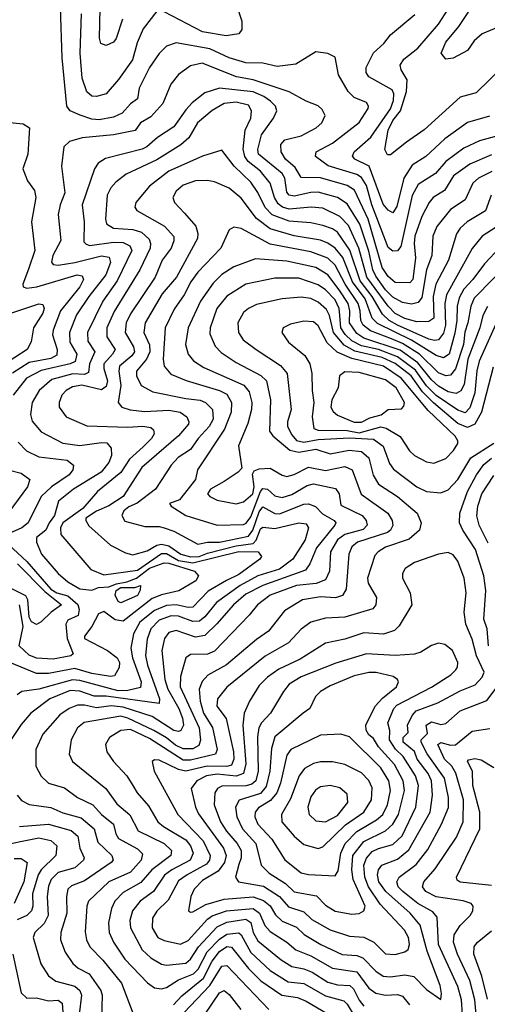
# Model space of a CAD drawing. Extents: x 1308313 to 1441400, y 959662 to 1036319.
# Tile 180 of 256: x 1324875 to 1326817, y 1015177 to 1019263. Entities that reach past the tile are written whole.
import ezdxf

# ---------------------------------------------------------------- set-up
doc = ezdxf.new("R2010")
doc.units = 0

msp = doc.modelspace()

# ---------------------------------------------------------------- linework, layer by layer
at = {"layer": '0CON10XD'}
for points in [[(1325302.2, 1019265), (1325276, 1019185), (1325265, 1019169.4), (1325235, 1019155.7), (1325212.5, 1019165), (1325206.9, 1019186.9), (1325210.8, 1019375)], [(1326935, 1019118.5), (1326770.5, 1018959.5), (1326705, 1018941.6), (1326555, 1018806.2), (1326481.9, 1018755), (1326415, 1018703.1), (1326402.3, 1018702.3), (1326391.9, 1018725), (1326406.2, 1018805), (1326425.1, 1018845), (1326456.6, 1018885), (1326482.3, 1018965), (1326484.3, 1019014.3), (1326459.4, 1019055), (1326456, 1019075), (1326471, 1019099), (1326528.5, 1019145), (1326615.1, 1019244.9), (1326684.7, 1019355)], [(1327005, 1019271.4), (1326988.2, 1019261.8), (1326905, 1019250), (1326795.7, 1019205), (1326763.1, 1019175), (1326734.5, 1019135.5), (1326675, 1019104.2), (1326645, 1019098.8), (1326626, 1019125), (1326645, 1019169.6), (1326698.5, 1019235), (1326777.6, 1019355)], [(1326906.5, 1018793.5), (1326785, 1018760.9), (1326720.1, 1018729.9), (1326645.3, 1018675), (1326602.2, 1018625), (1326530.3, 1018579.7), (1326505, 1018533.8), (1326457.7, 1018322.3), (1326445, 1018303.5), (1326425, 1018302.1), (1326405, 1018318.5), (1326359.2, 1018440.8), (1326337.4, 1018495), (1326316.1, 1018575), (1326295, 1018608.9), (1326275, 1018620.7), (1326157.1, 1018657.1), (1326103.3, 1018695), (1326106.7, 1018715), (1326175, 1018750.7), (1326285, 1018837.1), (1326322.7, 1018895), (1326324.6, 1018905), (1326315, 1018920), (1326265, 1018940.8), (1326239.7, 1018965), (1326199.3, 1019035), (1326185, 1019107.1), (1326155, 1019122.7), (1326105, 1019129.4), (1326021.8, 1019078.2), (1325945, 1019069.4), (1325885, 1019082.9), (1325815, 1019084), (1325745, 1019104.5), (1325665, 1019142.9), (1325525, 1019166.9), (1325485, 1019153.1), (1325455, 1019122.7), (1325414.7, 1019065), (1325371.5, 1018978.5), (1325364.6, 1018935), (1325335, 1018914.7), (1325301.5, 1018875), (1325265, 1018858.4), (1325205, 1018848.3), (1325175, 1018851.1), (1325126.6, 1018866.6), (1325085.5, 1018885), (1325071.6, 1018905), (1325051.7, 1019105), (1325045.3, 1019315)], [(1325445, 1019298.1), (1325388, 1019225), (1325362.8, 1019167.2), (1325343.5, 1019096.5), (1325285.3, 1019015), (1325235, 1018956.1), (1325195, 1018944.1), (1325175, 1018946.1), (1325154.4, 1018964.4), (1325135, 1019020), (1325126.2, 1019125), (1325132.7, 1019287.3)], [(1325775.4, 1019325), (1325797.6, 1019257.6), (1325797.6, 1019222.4), (1325786, 1019205), (1325733.3, 1019196.7), (1325635, 1019213.1), (1325475, 1019296.2)], [(1326826.6, 1018863.4), (1326735, 1018836.6), (1326641.4, 1018768.6), (1326561.6, 1018695), (1326505, 1018659.7), (1326471, 1018605), (1326441.4, 1018488.6), (1326425, 1018461.4), (1326405, 1018472.3), (1326385, 1018498.2), (1326326.2, 1018655), (1326267.8, 1018685), (1326256.9, 1018696.9), (1326264.6, 1018715.4), (1326333.8, 1018776.2), (1326415, 1018893.3), (1326427.8, 1018927.8), (1326429.2, 1018955), (1326422, 1018972), (1326325, 1019025.5), (1326313.8, 1019043.8), (1326313.8, 1019065), (1326344.9, 1019125.1), (1326387.8, 1019165), (1326415, 1019200), (1326516.5, 1019285)], [(1326435, 1018173), (1326405, 1018197.3), (1326380.1, 1018235), (1326322.1, 1018435), (1326266, 1018556), (1326235.5, 1018575), (1326125, 1018607), (1326045, 1018608.9), (1326019.9, 1018649.9), (1325978.9, 1018685), (1325961.8, 1018715), (1325959.6, 1018745), (1325976, 1018764), (1326045, 1018781.4), (1326106.5, 1018815), (1326130.5, 1018835), (1326144.4, 1018865), (1326130.9, 1018890.9), (1326115, 1018905.6), (1326065, 1018924.7), (1325995, 1018963.8), (1325845, 1019014.3), (1325776.5, 1019026.5), (1325632.8, 1019082.8), (1325585, 1019072), (1325535, 1019036.4), (1325502.8, 1018995), (1325470, 1018915), (1325420, 1018860), (1325377.1, 1018835), (1325355, 1018803.3), (1325265, 1018785.2), (1325135, 1018773.4), (1325082.4, 1018757.6), (1325058.5, 1018735), (1325049.3, 1018655), (1325062.4, 1018545), (1325043, 1018495), (1325035.7, 1018455), (1325046.3, 1018346.3), (1325012.9, 1018285), (1325006.9, 1018256.9), (1325015, 1018246.9), (1325035, 1018244.8), (1325105, 1018255.1), (1325215, 1018283.3), (1325247.7, 1018277.7), (1325252.2, 1018255), (1325233.3, 1018205), (1325162.3, 1018115), (1325111.6, 1018038.4), (1325082.7, 1017965), (1325084.1, 1017925), (1325112.4, 1017875), (1325105.2, 1017845), (1325085.5, 1017834.5), (1324965, 1017808), (1324904.2, 1017775), (1324847.9, 1017705)], [(1326836.1, 1018633.9), (1326780.4, 1018605), (1326756.6, 1018585), (1326725.9, 1018515), (1326664.2, 1018475), (1326608.1, 1018405), (1326591.6, 1018365), (1326587.1, 1018285), (1326564.3, 1018225), (1326545, 1018110.9), (1326530.2, 1018089.8), (1326502.2, 1018082.2), (1326465, 1018090), (1326425, 1018111.3), (1326395, 1018142.2), (1326355, 1018198.3), (1326342.1, 1018225), (1326325, 1018302.9), (1326287.8, 1018415), (1326235, 1018498.7), (1326195.1, 1018525.1), (1326115, 1018547), (1326085, 1018546.6), (1326015, 1018530.6), (1325995, 1018534.8), (1325985, 1018547.8), (1325976.3, 1018605), (1325965.9, 1018625), (1325867, 1018705), (1325864.5, 1018725), (1325879.3, 1018785), (1325928.8, 1018855), (1325943.1, 1018885), (1325938.1, 1018905), (1325917.5, 1018925), (1325890, 1018945), (1325845, 1018964.1), (1325705, 1018979.4), (1325645, 1018959.6), (1325591.9, 1018918.1), (1325565, 1018888.8), (1325515, 1018818.7), (1325448.2, 1018775), (1325403.3, 1018735), (1325384.6, 1018725.4), (1325232.4, 1018687.6), (1325201.9, 1018668.1), (1325185.7, 1018644.3), (1325134.8, 1018495), (1325143.8, 1018425), (1325141.8, 1018341.8), (1325151.1, 1018331.1), (1325166.6, 1018326.6), (1325265, 1018340.5), (1325305, 1018338.3), (1325332.9, 1018325), (1325341.3, 1018305), (1325280, 1018180), (1325221.2, 1018095), (1325157.5, 1017965), (1325158.9, 1017928.9), (1325187.3, 1017885), (1325165.9, 1017835), (1325161, 1017799), (1325145, 1017790.3), (1325096.3, 1017793.7), (1325009.6, 1017770.4), (1324956.3, 1017723.7), (1324927.5, 1017675), (1324920.7, 1017625), (1324927.5, 1017597.5), (1324965, 1017553.3), (1325055, 1017505.7), (1325125, 1017496.2), (1325215, 1017509.1), (1325237, 1017507), (1325255.3, 1017485.3), (1325257.2, 1017455), (1325245.7, 1017425), (1325214.3, 1017385), (1325099.2, 1017315), (1325036.4, 1017265), (1325020.3, 1017205), (1324997.7, 1017175), (1324984.7, 1017145), (1324945.9, 1017115), (1324944.8, 1017095), (1324966, 1017045), (1325035, 1016964.7), (1325075, 1016930.7), (1325125, 1016901.5), (1325175, 1016895.2), (1325203, 1016907), (1325245, 1016909), (1325277.3, 1016922.7), (1325320.8, 1016930.8), (1325360.2, 1016945), (1325415, 1016987.2), (1325475, 1017009.2), (1325495, 1017008.1), (1325600.8, 1016975), (1325617.8, 1016955), (1325606.7, 1016935), (1325536.9, 1016893.1), (1325465, 1016876.7), (1325425, 1016860.7), (1325305, 1016767.7), (1325272.5, 1016772.5), (1325225, 1016807.2), (1325203, 1016797), (1325175.5, 1016744.5), (1325144.5, 1016705), (1325144.5, 1016695), (1325239.6, 1016645), (1325280, 1016615), (1325289.3, 1016595), (1325289.2, 1016575), (1325269.7, 1016540.3), (1325252.4, 1016537.6), (1325175, 1016550.6), (1325105, 1016571.2), (1324995, 1016549.6), (1324945, 1016549.8), (1324835, 1016595.3)], [(1326833.2, 1018535), (1326809.4, 1018470.6), (1326733.9, 1018425), (1326705, 1018398.7), (1326689.3, 1018375), (1326655.6, 1018265), (1326604, 1018166), (1326592.7, 1018115), (1326595.2, 1018025), (1326575, 1018010.2), (1326525, 1018010), (1326475, 1018023.1), (1326435, 1018043.5), (1326405, 1018073.9), (1326317.4, 1018195), (1326284.4, 1018314.4), (1326240.5, 1018409.5), (1326205, 1018446.3), (1326135, 1018481.6), (1326085.2, 1018485.2), (1325995, 1018476.4), (1325967.5, 1018485), (1325949.2, 1018499.2), (1325933.3, 1018525), (1325915.6, 1018585), (1325875, 1018634.1), (1325824.5, 1018675), (1325810.5, 1018695), (1325804, 1018726), (1325811.7, 1018805), (1325834.8, 1018855), (1325838.2, 1018885), (1325825, 1018908.4), (1325775, 1018920.7), (1325725, 1018914.8), (1325675, 1018886.4), (1325614.2, 1018835.8), (1325577.2, 1018772.8), (1325545, 1018743.9), (1325445, 1018681.6), (1325317.3, 1018622.7), (1325275, 1018588.5), (1325253.3, 1018565), (1325238.8, 1018535), (1325231.4, 1018435), (1325235.7, 1018415.7), (1325265, 1018398), (1325345, 1018392.6), (1325381.5, 1018381.5), (1325412.6, 1018352.6), (1325419.3, 1018335), (1325417.3, 1018315), (1325374.8, 1018225), (1325268, 1018052), (1325237.4, 1017985), (1325237.5, 1017947.5), (1325271.9, 1017895), (1325261.5, 1017875), (1325224.4, 1017835), (1325224.5, 1017815), (1325239.8, 1017765), (1325235, 1017741.6), (1325215, 1017726.5), (1325134, 1017746), (1325095, 1017739.6), (1325068, 1017725), (1325050.3, 1017705), (1325039.3, 1017675), (1325039.6, 1017655), (1325067.8, 1017615), (1325155, 1017577.9), (1325325, 1017572.4), (1325386.2, 1017576.2), (1325420.4, 1017570.4), (1325430.8, 1017560.8), (1325434, 1017545), (1325422.5, 1017525), (1325388.8, 1017491.2), (1325330.8, 1017439.2), (1325295, 1017384.1), (1325198.6, 1017305), (1325138.2, 1017235), (1325055, 1017175.5), (1325044.4, 1017154.4), (1325046.8, 1017126.8), (1325170.9, 1016980.9), (1325225, 1016958.9), (1325365, 1016978.5), (1325465, 1017048), (1325485, 1017048.1), (1325535, 1017019), (1325595, 1017009), (1325785.6, 1017055.6), (1325865.3, 1017055.3), (1325880, 1017035), (1325872.9, 1017025), (1325785, 1016961.4), (1325734.3, 1016935.7), (1325657.8, 1016892.2), (1325595, 1016825.2), (1325575, 1016823.3), (1325525, 1016835.3), (1325485, 1016831.6), (1325435, 1016811), (1325375, 1016763.6), (1325347.6, 1016715), (1325336.4, 1016655), (1325343.8, 1016615), (1325379.7, 1016515), (1325377.5, 1016492.5), (1325325, 1016479.9), (1325285, 1016477.5), (1325125, 1016521.1), (1325095, 1016524.1), (1324955, 1016485.2), (1324884.8, 1016475.2), (1324865, 1016461.5)], [(1324835, 1018836.8), (1324890.4, 1018830.4), (1324915.6, 1018815), (1324909.6, 1018705), (1324888.5, 1018645), (1324907.5, 1018595), (1324937.5, 1018555), (1324942.2, 1018525), (1324924.7, 1018425), (1324938.8, 1018305), (1324912, 1018228), (1324888.8, 1018165), (1324890.6, 1018155), (1324905, 1018148.7), (1324946.9, 1018155), (1325114.1, 1018204.1), (1325135, 1018200.5), (1325141.1, 1018185), (1325124.8, 1018155), (1325045.5, 1018055), (1325014.1, 1017975), (1325011.2, 1017955), (1325030.5, 1017895), (1325029.3, 1017870.7), (1325005, 1017857), (1324915, 1017839.9), (1324845, 1017795.7)], [(1326888.4, 1018425), (1326796, 1018365), (1326755, 1018313.8), (1326648.4, 1018121.6), (1326640.9, 1018085), (1326644.1, 1017995), (1326635, 1017962.8), (1326615.3, 1017934.7), (1326598.6, 1017931.4), (1326575, 1017937.4), (1326445, 1017995.1), (1326409.9, 1018015), (1326381.5, 1018041.5), (1326339.4, 1018115), (1326289.8, 1018179.8), (1326246.9, 1018306.9), (1326195, 1018381.2), (1326175, 1018394.8), (1326135, 1018408.7), (1326085, 1018420.2), (1325995, 1018426.7), (1325923.8, 1018453.8), (1325894.3, 1018484.3), (1325865, 1018545.8), (1325835, 1018588.8), (1325765.7, 1018655), (1325715, 1018721.1), (1325635, 1018697.4), (1325495, 1018634.8), (1325415, 1018572.4), (1325358, 1018505), (1325353.8, 1018485), (1325361.6, 1018471.6), (1325476.4, 1018406.4), (1325515, 1018363.3), (1325516.2, 1018345), (1325504.3, 1018315), (1325467.8, 1018265), (1325437.8, 1018195), (1325335, 1018042), (1325317.5, 1018005), (1325312.9, 1017965), (1325348.4, 1017905), (1325351.7, 1017885), (1325341.1, 1017868.9), (1325290, 1017825), (1325286.9, 1017805), (1325295.7, 1017745), (1325283.8, 1017675), (1325300, 1017655), (1325333.7, 1017643.7), (1325395, 1017637.2), (1325495, 1017643.3), (1325541.9, 1017635), (1325570, 1017615), (1325578.4, 1017595), (1325576.4, 1017585), (1325535, 1017535.9), (1325382.2, 1017405), (1325304.7, 1017285), (1325245, 1017245.1), (1325194, 1017224), (1325150.4, 1017195), (1325150, 1017185), (1325163.2, 1017163.2), (1325252, 1017082), (1325315, 1017050.7), (1325345, 1017043), (1325405, 1017058.4), (1325445, 1017082.4), (1325465, 1017086.2), (1325495, 1017079.3), (1325545, 1017044.6), (1325585, 1017034), (1325621.2, 1017035), (1325655, 1017049.3), (1325775, 1017080.1), (1325845, 1017088.8), (1325856.9, 1017103.1), (1325875, 1017150.4), (1325885, 1017157.8), (1325935, 1017151.2), (1326034.7, 1017174.7), (1326065, 1017170.4), (1326075.3, 1017155), (1326060.5, 1017105), (1326009.3, 1017025), (1325955, 1016982.9), (1325865, 1016955.1), (1325790.4, 1016915), (1325692.2, 1016845), (1325644.5, 1016785.5), (1325622.4, 1016767.6), (1325595, 1016765.4), (1325535, 1016788.1), (1325505, 1016789.2), (1325455, 1016771.6), (1325420, 1016735), (1325405, 1016692.5), (1325398.3, 1016625), (1325406.6, 1016585), (1325455.5, 1016445), (1325455.2, 1016424.8), (1325235, 1016456.2), (1325185, 1016456.2), (1325125, 1016477.3), (1325085, 1016479.8), (1325000.8, 1016445), (1324922, 1016385), (1324881.9, 1016338.1), (1324835, 1016267.3)], [(1326835, 1018703), (1326745, 1018663.3), (1326676.6, 1018615), (1326639.2, 1018555), (1326593.1, 1018525), (1326575.2, 1018504.8), (1326545, 1018446.5), (1326516.7, 1018365), (1326513.2, 1018335), (1326518.9, 1018275), (1326507.5, 1018185), (1326495, 1018170.7), (1326435, 1018173)], [(1326870.3, 1018319.7), (1326805, 1018250), (1326757.7, 1018185), (1326720, 1018145), (1326700.4, 1018109.6), (1326691.5, 1018075), (1326690.6, 1018015), (1326682.3, 1017962.3), (1326658.6, 1017875), (1326635, 1017859.4), (1326605, 1017869.8), (1326502.6, 1017932.6), (1326361.8, 1018001.8), (1326339.5, 1018025), (1326309.5, 1018105), (1326257.4, 1018175), (1326217, 1018277), (1326185, 1018314.5), (1326155, 1018336.5), (1326125, 1018348), (1326015, 1018366.1), (1325915, 1018395.2), (1325858.7, 1018438.7), (1325795, 1018522.8), (1325745, 1018564.1), (1325685, 1018589.7), (1325653.6, 1018596.4), (1325605, 1018594.7), (1325555, 1018576.6), (1325525, 1018552.2), (1325511.8, 1018525), (1325518.5, 1018505), (1325560.5, 1018460.5), (1325606.5, 1018406.5), (1325615.7, 1018375.7), (1325613.7, 1018355), (1325526.1, 1018195), (1325467.6, 1018125), (1325396.5, 1018005), (1325390.8, 1017965), (1325414.4, 1017914.4), (1325416, 1017885), (1325402.6, 1017855), (1325361.2, 1017805), (1325360, 1017785), (1325380, 1017745), (1325428.2, 1017718.2), (1325565, 1017690.6), (1325624.6, 1017684.6), (1325647.7, 1017675), (1325676, 1017645), (1325678.7, 1017605), (1325662.2, 1017575), (1325616.5, 1017525), (1325585, 1017479.3), (1325533.8, 1017446.2), (1325504.1, 1017415), (1325439.3, 1017315), (1325363.2, 1017256.8), (1325328.1, 1017241.9), (1325307.7, 1017225), (1325300, 1017205), (1325312.4, 1017182.4), (1325395, 1017159.4), (1325455, 1017160), (1325475.3, 1017154.7), (1325515, 1017140.8), (1325615, 1017087.2), (1325654.8, 1017094.8), (1325705.2, 1017095.2), (1325825, 1017119.7), (1325844.1, 1017145), (1325869.3, 1017220.7), (1325885, 1017241.3), (1325935, 1017214.5), (1325955, 1017212.2), (1326055, 1017252.1), (1326075, 1017254.7), (1326103.2, 1017243.2), (1326133.1, 1017213.1), (1326181.5, 1017185), (1326188, 1017175), (1326184, 1017165), (1326108.3, 1017071.7), (1326081, 1017005), (1326061.7, 1016978.3), (1325885, 1016914.9), (1325815, 1016879), (1325762.7, 1016835), (1325694.6, 1016755.4), (1325645, 1016708.3), (1325605, 1016701.1), (1325525, 1016728.7), (1325495, 1016719.5), (1325476.5, 1016695), (1325465.6, 1016645), (1325477.9, 1016525), (1325490.5, 1016485), (1325536.8, 1016405), (1325552.1, 1016365), (1325556.1, 1016335), (1325545, 1016312.9), (1325535, 1016308.8), (1325515, 1016313.5), (1325425, 1016371.4), (1325305, 1016409.9), (1325255, 1016415.3), (1325195, 1016408), (1325145, 1016419), (1325115, 1016418.8), (1325080.4, 1016405), (1325041.5, 1016378.5), (1324971.3, 1016298.7), (1324942, 1016235), (1324942.5, 1016165), (1324965, 1016124.5), (1324995, 1016095.4), (1325062.2, 1016075), (1325115.5, 1016035), (1325179.1, 1016005), (1325215.3, 1015965), (1325264.8, 1015925), (1325274.2, 1015884.2), (1325285.8, 1015865), (1325365, 1015822.3), (1325385, 1015802), (1325379.7, 1015775), (1325335, 1015726), (1325245.8, 1015685), (1325161.8, 1015605), (1325154.3, 1015585), (1325147.4, 1015477.4), (1325152.6, 1015445), (1325166.5, 1015415), (1325220.8, 1015360.8), (1325297.6, 1015265), (1325347.1, 1015137.1)], [(1326925, 1018272.4), (1326762.2, 1018107.8), (1326748.7, 1018075), (1326736.8, 1018005), (1326723.6, 1017966.4), (1326718.3, 1017915), (1326685.9, 1017814.1), (1326665, 1017787.8), (1326645, 1017785.2), (1326615, 1017797.2), (1326535.6, 1017875.6), (1326465, 1017919.8), (1326418.9, 1017938.9), (1326332.6, 1017972.6), (1326301.5, 1017995), (1326291.8, 1018015), (1326289.9, 1018055), (1326280.9, 1018085), (1326227.5, 1018165), (1326185.9, 1018245), (1326155, 1018274.2), (1326085, 1018299.7), (1325915, 1018331.1), (1325795, 1018396.5), (1325765, 1018402.5), (1325745, 1018390.8), (1325710.7, 1018315), (1325615.7, 1018215), (1325586.8, 1018175), (1325558.6, 1018121.4), (1325517.5, 1018062.5), (1325479.5, 1017985), (1325470.9, 1017855), (1325475.9, 1017825), (1325502.6, 1017792.6), (1325566.4, 1017766.4), (1325705, 1017724.2), (1325735, 1017709.8), (1325755.2, 1017675), (1325754.1, 1017635), (1325726.5, 1017563.5), (1325613.3, 1017395), (1325605.4, 1017355), (1325539.5, 1017270.5), (1325498, 1017255), (1325504.4, 1017245), (1325565, 1017206.1), (1325695, 1017166.1), (1325805, 1017168.9), (1325816.4, 1017173.6), (1325835, 1017200.4), (1325875, 1017305.6), (1325885, 1017317.4), (1325905, 1017315.2), (1325935, 1017287.6), (1325965, 1017280), (1326005, 1017292.3), (1326069.2, 1017330.8), (1326095, 1017337.3), (1326187, 1017317), (1326202.2, 1017295), (1326208.7, 1017248.7), (1326297.3, 1017205), (1326314.2, 1017185), (1326317.9, 1017165), (1326302.1, 1017147.9), (1326225, 1017126.9), (1326195.8, 1017105), (1326165.9, 1017055), (1326161.9, 1016975), (1326145, 1016939.3), (1326106, 1016924), (1326025, 1016914.6), (1325915, 1016874.5), (1325862.4, 1016835), (1325828.2, 1016791.8), (1325685, 1016642.9), (1325655, 1016630.2), (1325585, 1016629.1), (1325565.2, 1016614.8), (1325542.9, 1016537.1), (1325542, 1016495), (1325620.5, 1016325), (1325626.5, 1016273.5), (1325619.4, 1016250.6), (1325595, 1016236.7), (1325555, 1016236.9), (1325522.5, 1016252.5), (1325485, 1016282.6), (1325433, 1016313), (1325325, 1016364.9), (1325295, 1016372.6), (1325143.4, 1016346.6), (1325116, 1016325), (1325089.3, 1016275), (1325081.2, 1016215), (1325094.5, 1016185), (1325233, 1016073), (1325279.5, 1016009.5), (1325333.1, 1015963.1), (1325367.2, 1015897.2), (1325476, 1015845), (1325506.3, 1015815), (1325503.2, 1015795), (1325424.2, 1015735.8), (1325378, 1015682), (1325305, 1015640.9), (1325270.3, 1015605), (1325256.1, 1015575), (1325244.3, 1015515), (1325247.1, 1015475), (1325265.5, 1015435.5), (1325312.2, 1015365), (1325406.7, 1015266.7), (1325435, 1015245.3), (1325465, 1015241.1), (1325485, 1015247.1), (1325535, 1015279.3), (1325596.8, 1015303.2), (1325616.5, 1015323.5), (1325653.4, 1015395), (1325705, 1015447.8), (1325735, 1015468.6), (1325785, 1015474), (1325795.5, 1015465.5), (1325835, 1015392.3), (1325915, 1015317.4), (1325989.7, 1015269.7), (1326055, 1015263), (1326145, 1015211.6), (1326220.9, 1015190.9), (1326235, 1015177.9), (1326266.6, 1015125)], [(1326817.6, 1018072.4), (1326798.5, 1018035), (1326785.6, 1017985), (1326736, 1017855), (1326720.9, 1017749.1), (1326706.7, 1017723.3), (1326687.9, 1017712.1), (1326655, 1017718.6), (1326615, 1017742.7), (1326585, 1017768.9), (1326529.3, 1017839.3), (1326455, 1017891.6), (1326305, 1017941.6), (1326275, 1017960.5), (1326244.6, 1018004.6), (1326246.8, 1018055), (1326239.1, 1018085), (1326201.9, 1018141.9), (1326155, 1018204.8), (1326105, 1018234.8), (1325985, 1018261.8), (1325855, 1018270.7), (1325765, 1018237.9), (1325715, 1018205.9), (1325679.5, 1018170.5), (1325626.5, 1018095), (1325574.8, 1017985), (1325564.2, 1017915), (1325575.2, 1017875.2), (1325597.1, 1017847.1), (1325640.2, 1017820.2), (1325806.8, 1017746.8), (1325828.3, 1017718.3), (1325839, 1017675), (1325837.6, 1017645), (1325822.3, 1017587.7), (1325784.6, 1017494.6), (1325798.2, 1017401.8), (1325782.9, 1017385), (1325725, 1017347.4), (1325668, 1017315), (1325655.4, 1017295), (1325665, 1017283.9), (1325695, 1017269.7), (1325775, 1017254.7), (1325805, 1017261.8), (1325843.9, 1017296.1), (1325848.9, 1017325), (1325842.2, 1017377.8), (1325849, 1017391), (1325870.2, 1017399.8), (1325915, 1017402), (1325965, 1017372.4), (1325985, 1017368.1), (1326015, 1017375.3), (1326075, 1017406.7), (1326145, 1017392.7), (1326225, 1017408.9), (1326256.5, 1017395), (1326294.2, 1017294.2), (1326404, 1017215), (1326421.9, 1017185), (1326425.2, 1017164.8), (1326415.9, 1017145), (1326402.5, 1017135), (1326277.7, 1017095), (1326254.9, 1017075.1), (1326242.7, 1017045), (1326230.7, 1016899.3), (1326216.3, 1016873.7), (1326186.7, 1016863.3), (1326125, 1016867.8), (1326049.4, 1016855), (1325975, 1016810), (1325908.9, 1016725), (1325858.8, 1016691.2), (1325734.6, 1016585.4), (1325657.1, 1016542.9), (1325633.3, 1016516.7), (1325620.3, 1016485), (1325624.8, 1016435.2), (1325638.6, 1016385), (1325676, 1016326), (1325696, 1016235), (1325688, 1016215), (1325585, 1016190.1), (1325555, 1016190.7), (1325415, 1016279.9), (1325335, 1016317.2), (1325295, 1016313.2), (1325248.2, 1016285), (1325232.3, 1016255), (1325236.8, 1016225), (1325264.4, 1016184.4), (1325320, 1016125), (1325345.9, 1016085), (1325363.4, 1016055), (1325410.2, 1016000.2), (1325449.7, 1015935), (1325472.4, 1015915), (1325565, 1015859.3), (1325584.5, 1015835), (1325595.2, 1015805), (1325583.2, 1015775), (1325506.7, 1015735), (1325477.4, 1015712.6), (1325431.1, 1015645), (1325375.3, 1015605), (1325344.5, 1015565.5), (1325333.4, 1015525), (1325335.7, 1015495), (1325383.5, 1015403.5), (1325419.9, 1015369.9), (1325465, 1015343.7), (1325485, 1015340.2), (1325565, 1015347.9), (1325585, 1015363.8), (1325617.7, 1015415), (1325695, 1015498.8), (1325735, 1015517.9), (1325815, 1015530), (1325835, 1015515.9), (1325845.4, 1015475), (1325865, 1015440.9), (1325961, 1015361), (1326005, 1015333.5), (1326055, 1015323.9), (1326089.9, 1015309.9), (1326155, 1015268.3), (1326195, 1015257.5), (1326245.8, 1015255.8), (1326261.7, 1015241.7), (1326285, 1015194.2), (1326305, 1015170)], [(1326864.4, 1018025), (1326784.2, 1017845.8), (1326773.8, 1017806.2), (1326765.4, 1017715), (1326745, 1017651.8), (1326725, 1017632.3), (1326695, 1017642.4), (1326605, 1017703.3), (1326565, 1017744), (1326518.8, 1017808.8), (1326444, 1017864), (1326365.1, 1017894.9), (1326295, 1017909.3), (1326255, 1017930.6), (1326226.9, 1017956.9), (1326208.8, 1017985), (1326204.7, 1018035.3), (1326202.3, 1018065), (1326185, 1018100), (1326145, 1018142.1), (1326115, 1018163.4), (1326035, 1018190.9), (1325935, 1018190.5), (1325815, 1018165.2), (1325735, 1018116.2), (1325694.8, 1018065), (1325667, 1017985), (1325665, 1017960), (1325687.7, 1017907.7), (1325712.7, 1017882.7), (1325775, 1017841.2), (1325877.2, 1017787.2), (1325900.5, 1017765), (1325916.7, 1017685), (1325912.7, 1017555), (1325926.6, 1017536.6), (1325997.1, 1017477.1), (1326035, 1017468.9), (1326105, 1017480.5), (1326165, 1017460.9), (1326243.8, 1017476.2), (1326295, 1017471.7), (1326325.7, 1017445), (1326343.7, 1017373.7), (1326366, 1017336), (1326445, 1017283.9), (1326526, 1017215), (1326543.1, 1017175), (1326536.2, 1017145), (1326493.1, 1017106.9), (1326395.1, 1017074.9), (1326363.9, 1017055), (1326350.9, 1017039.1), (1326319.5, 1016945), (1326322.9, 1016925), (1326356.6, 1016865), (1326353.8, 1016835), (1326341.8, 1016818.2), (1326225, 1016783.9), (1326145, 1016780.2), (1326085, 1016763.4), (1326045, 1016734.6), (1325992.2, 1016677.8), (1325895, 1016622.2), (1325735, 1016493.4), (1325697.2, 1016445), (1325694.8, 1016415), (1325732.5, 1016362.5), (1325763.5, 1016225), (1325764.9, 1016195), (1325755, 1016170.2), (1325735.5, 1016164.5), (1325654.4, 1016165.6), (1325564.9, 1016144.9), (1325535, 1016150.9), (1325455, 1016190.7), (1325435, 1016191.9), (1325425.6, 1016184.4), (1325433.4, 1016145), (1325532.8, 1015965), (1325637.2, 1015855), (1325666.5, 1015795), (1325664.1, 1015775), (1325651.1, 1015758.9), (1325570.5, 1015715), (1325535, 1015688.9), (1325491.4, 1015608.6), (1325445, 1015563.3), (1325427.2, 1015535), (1325426.1, 1015495), (1325448.9, 1015455), (1325475, 1015442.4), (1325543.5, 1015426.5), (1325575, 1015441.2), (1325655, 1015530.2), (1325675.1, 1015544.9), (1325734.9, 1015565.1), (1325845, 1015574.4), (1325871.8, 1015555), (1325894.1, 1015504.1), (1325915, 1015478.7), (1325985, 1015435.2), (1326022.8, 1015402.8), (1326085, 1015378.6), (1326175, 1015326.8), (1326275, 1015311.8), (1326325, 1015244.3), (1326355, 1015223.6), (1326395, 1015214.8), (1326445, 1015218), (1326465, 1015210.5), (1326494.3, 1015175)], [(1326841.9, 1017821.9), (1326793.4, 1017635), (1326766, 1017584), (1326735, 1017571.2), (1326695, 1017587.1), (1326593.5, 1017673.5), (1326548.6, 1017718.6), (1326501.4, 1017785), (1326435, 1017836), (1326380.9, 1017860.9), (1326267.5, 1017887.5), (1326223, 1017913), (1326178.6, 1017965), (1326161.9, 1018035), (1326149.9, 1018059.9), (1326115, 1018091.6), (1326085, 1018106.3), (1326045, 1018112.2), (1325964.8, 1018105.2), (1325859.3, 1018080.7), (1325825.6, 1018065), (1325805, 1018047.9), (1325781.3, 1018005), (1325784.7, 1017965), (1325803.1, 1017935), (1325857.1, 1017895), (1325958.3, 1017828.3), (1325985.8, 1017795), (1326002.4, 1017645), (1325987.6, 1017595), (1325988.2, 1017575), (1326005, 1017539.8), (1326025, 1017517.5), (1326055, 1017510.3), (1326115, 1017521), (1326245, 1017528), (1326345, 1017522.3), (1326385, 1017493.4), (1326411.2, 1017421.2), (1326427.8, 1017397.8), (1326524, 1017324), (1326565, 1017304.8), (1326625, 1017300), (1326655, 1017312.2), (1326695, 1017354.7), (1326748.9, 1017445), (1326845, 1017506.1)], [(1324835, 1018043.4), (1324955, 1018084.6), (1324971.1, 1018081.1), (1324977.3, 1018065), (1324971.2, 1018045), (1324932.3, 1017985), (1324923.8, 1017926.2), (1324906.5, 1017895), (1324751.4, 1017795)], [(1326595, 1017422.9), (1326645, 1017441.5), (1326677.2, 1017475), (1326694.7, 1017505), (1326695.3, 1017515), (1326683.8, 1017535), (1326572, 1017642), (1326460.3, 1017775), (1326386.2, 1017825), (1326255, 1017857.5), (1326193.8, 1017883.8), (1326151.9, 1017921.9), (1326115, 1017992.3), (1326095, 1018008.8), (1326055, 1018012), (1325999.9, 1018000.1), (1325970, 1017985), (1325963.5, 1017965), (1325991.1, 1017925), (1326060.1, 1017870.1), (1326080.6, 1017835), (1326089.3, 1017795), (1326089.5, 1017725), (1326097.6, 1017675), (1326089.4, 1017615), (1326097.2, 1017567.2), (1326115, 1017559.4), (1326235, 1017557.8), (1326285, 1017548.3), (1326375, 1017573.3), (1326397.8, 1017567.8), (1326455, 1017533.4), (1326494, 1017474), (1326514.3, 1017454.3), (1326565, 1017427.7), (1326595, 1017422.9)], [(1326265, 1017592.4), (1326295, 1017592.8), (1326329.5, 1017610.5), (1326376, 1017624), (1326405, 1017645.3), (1326461.1, 1017648.9), (1326471.2, 1017658.8), (1326473.1, 1017675), (1326438.5, 1017735), (1326395, 1017768.6), (1326285, 1017799.3), (1326225, 1017801.8), (1326203.8, 1017785), (1326197.8, 1017735), (1326172.2, 1017685), (1326166.9, 1017655), (1326176.8, 1017636.8), (1326195, 1017622.4), (1326265, 1017592.4)], [(1324869.4, 1017509.4), (1324903.8, 1017473.8), (1324955, 1017448.5), (1325072.9, 1017435), (1325098.9, 1017415), (1325096.5, 1017395), (1325080.6, 1017375), (1325007.2, 1017325), (1324965, 1017284.1), (1324910.3, 1017175), (1324885, 1017153.8), (1324819.7, 1017125)], [(1326822.3, 1016665), (1326817.1, 1016735), (1326802.4, 1016775), (1326811.6, 1016895), (1326802.3, 1016955), (1326768, 1017065), (1326715.2, 1017145), (1326702.4, 1017175), (1326702.7, 1017215), (1326734.5, 1017305.5), (1326772, 1017375), (1326803.3, 1017416.7), (1326835, 1017443.2)], [(1324827.1, 1017395), (1324881.2, 1017381.2), (1324917.5, 1017355), (1324908.1, 1017325), (1324830.5, 1017219.5)], [(1326820.6, 1017090.6), (1326784.1, 1017165), (1326774.5, 1017204.5), (1326778, 1017245), (1326795.2, 1017295), (1326845, 1017371.6)], [(1324828.6, 1017085), (1324905.6, 1017015), (1325005, 1016900.3), (1325029.8, 1016885), (1325075, 1016872.4), (1325116.6, 1016836.6), (1325122.1, 1016815), (1325118.7, 1016791.3), (1325075, 1016771.5), (1325067, 1016755), (1325072.3, 1016695), (1325097.9, 1016632.1), (1325087.3, 1016622.7), (1325015, 1016610.1), (1324945, 1016614), (1324915, 1016625.8), (1324872.8, 1016665), (1324890.3, 1016745), (1324875.1, 1016835.1)], [(1326625, 1015197.5), (1326627.4, 1015222.6), (1326621.1, 1015255), (1326567, 1015397), (1326539, 1015505), (1326496.4, 1015555), (1326395.4, 1015645.4), (1326366.6, 1015685), (1326361.9, 1015715), (1326365.6, 1015735), (1326379.1, 1015755), (1326445, 1015779.6), (1326491.9, 1015818.1), (1326580.6, 1015975), (1326589.5, 1016045), (1326585.7, 1016105), (1326572.4, 1016135), (1326526.5, 1016195), (1326515, 1016226), (1326467.7, 1016265), (1326468.5, 1016285), (1326488.3, 1016305), (1326486.3, 1016335), (1326505.3, 1016375), (1326522.2, 1016395), (1326612, 1016428), (1326705, 1016478.4), (1326766.5, 1016503.5), (1326796.6, 1016535), (1326804, 1016555), (1326772.8, 1016622.8), (1326755, 1016692.2), (1326728.1, 1016755), (1326721.9, 1016805), (1326729.6, 1016885), (1326721.6, 1016945), (1326695, 1017016.7), (1326675, 1017042.5), (1326655, 1017051.8), (1326615, 1017044.5), (1326515, 1017010.4), (1326475.6, 1016985), (1326465.5, 1016965), (1326465.5, 1016945), (1326497.1, 1016885), (1326503.8, 1016835), (1326451.9, 1016748.1), (1326431.5, 1016728.5), (1326386.5, 1016713.5), (1326305, 1016719.1), (1326225, 1016693), (1326145, 1016675.3), (1326040.8, 1016609.2), (1325951.6, 1016568.4), (1325905, 1016534.8), (1325870.1, 1016499.9), (1325830.3, 1016435), (1325808.1, 1016385), (1325801.7, 1016335), (1325814.1, 1016175), (1325804.4, 1016135.6), (1325775, 1016124.5), (1325695, 1016131.7), (1325651.2, 1016125), (1325611.4, 1016105), (1325587.2, 1016072.7), (1325605.2, 1015995), (1325617.5, 1015967.5), (1325722.5, 1015825), (1325733.2, 1015795), (1325725.5, 1015765), (1325699.7, 1015730.3), (1325635, 1015691.3), (1325600.7, 1015655), (1325586.8, 1015625), (1325576.2, 1015565), (1325585, 1015559.2), (1325595, 1015561.5), (1325648.5, 1015591.5), (1325725, 1015613.8), (1325845, 1015623.1), (1325887.6, 1015607.6), (1325916, 1015586), (1325938.3, 1015548.3), (1325965, 1015521.7), (1326025, 1015497.5), (1326056.3, 1015466.3), (1326125.9, 1015425.9), (1326215, 1015383.4), (1326275, 1015379.2), (1326300.6, 1015370.6), (1326355, 1015314.8), (1326385, 1015294), (1326415, 1015290.6), (1326475, 1015299.5), (1326512.1, 1015292.1), (1326565, 1015238.2), (1326625, 1015197.5)], [(1324866.2, 1017005), (1324980.2, 1016890.2), (1325049.6, 1016835), (1325006.7, 1016805), (1324965, 1016764), (1324945, 1016753.8), (1324925, 1016764.4), (1324915, 1016783.1), (1324909.3, 1016855), (1324901.6, 1016871.6), (1324755, 1016944.1)], [(1325295, 1016843.5), (1325285, 1016849.4), (1325271.5, 1016875), (1325276.1, 1016895), (1325295, 1016906.2), (1325353.4, 1016906.6), (1325376.7, 1016915), (1325375.5, 1016895.5), (1325365, 1016874.3), (1325295, 1016843.5)], [(1326435, 1015383.8), (1326475.2, 1015394.8), (1326489.2, 1015405), (1326494.7, 1015425.3), (1326490, 1015455), (1326473.9, 1015485), (1326373.1, 1015593.1), (1326323.4, 1015665), (1326308.4, 1015705), (1326305.2, 1015755), (1326315, 1015782.9), (1326339.4, 1015810.6), (1326365, 1015824.1), (1326425, 1015840.2), (1326463.6, 1015876.4), (1326521, 1015995), (1326532, 1016085), (1326519.2, 1016125), (1326467.3, 1016205), (1326435.7, 1016235.7), (1326411.3, 1016275), (1326413.2, 1016313.2), (1326404.4, 1016345), (1326429.3, 1016405), (1326441.3, 1016418.7), (1326585, 1016493.2), (1326665.5, 1016544.5), (1326686.5, 1016565), (1326693.8, 1016576.2), (1326694.6, 1016595), (1326672.2, 1016645), (1326640.6, 1016670.6), (1326615, 1016675.6), (1326585, 1016665.6), (1326541.9, 1016638.1), (1326515, 1016630.6), (1326435.2, 1016624.8), (1326315, 1016631), (1326187.7, 1016592.3), (1326043.8, 1016536.2), (1325994.5, 1016505.5), (1325970.3, 1016475), (1325917.6, 1016385), (1325879.2, 1016345), (1325868.5, 1016325), (1325863.4, 1016286.6), (1325865.6, 1016145), (1325855.8, 1016104.2), (1325839.5, 1016090.5), (1325815.9, 1016084.1), (1325715, 1016081.9), (1325697.6, 1016072.4), (1325685.2, 1016054.8), (1325683.3, 1016005), (1325709, 1015935), (1325734.8, 1015895), (1325779.1, 1015845), (1325794.8, 1015815), (1325795.2, 1015785), (1325785, 1015757.3), (1325771.8, 1015705), (1325784.3, 1015685), (1325887.3, 1015667.3), (1325954, 1015624), (1325991.5, 1015581.5), (1326055, 1015560.2), (1326088.9, 1015528.9), (1326165, 1015486.1), (1326245, 1015460.2), (1326305, 1015455.9), (1326345.5, 1015435.5), (1326395, 1015386.9), (1326435, 1015383.8)], [(1326255, 1015550.7), (1326285, 1015554.3), (1326304.8, 1015565.2), (1326310.5, 1015585), (1326259.7, 1015695), (1326254.2, 1015735), (1326258.6, 1015795), (1326305, 1015853.2), (1326395, 1015896.9), (1326425.7, 1015924.3), (1326448.1, 1015965), (1326473.3, 1016065), (1326468, 1016105), (1326432.2, 1016172.2), (1326365.5, 1016245.5), (1326345, 1016280.5), (1326325, 1016295.8), (1326314.8, 1016315), (1326313.3, 1016336.7), (1326353.6, 1016416.4), (1326382.1, 1016447.9), (1326440.9, 1016495), (1326448.5, 1016515), (1326444.4, 1016525), (1326427, 1016537), (1326355.3, 1016554.7), (1326325, 1016554.3), (1326265, 1016540.8), (1326165, 1016498.4), (1326124.5, 1016475), (1326104.5, 1016455), (1326080.9, 1016405), (1326052.5, 1016385), (1325935, 1016286.9), (1325921.1, 1016238.9), (1325913.9, 1016145), (1325899.3, 1016080.7), (1325875, 1016052.6), (1325786.4, 1016023.6), (1325771.9, 1015995), (1325777.1, 1015955), (1325801.1, 1015905), (1325855.9, 1015845), (1325878.7, 1015755), (1325911.2, 1015721.2), (1325979.1, 1015679.1), (1326015, 1015644), (1326107.9, 1015627.9), (1326145, 1015588.4), (1326185, 1015563.3), (1326255, 1015550.7)], [(1326714.3, 1015134.3), (1326709.6, 1015195), (1326695, 1015250.9), (1326614.9, 1015425), (1326609.4, 1015539.4), (1326590.7, 1015560.7), (1326529.3, 1015595), (1326466.5, 1015645), (1326447.7, 1015665), (1326441, 1015685), (1326450.9, 1015705), (1326522.2, 1015757.8), (1326570.6, 1015819.4), (1326627.3, 1015925), (1326656.3, 1015993.7), (1326656.5, 1016035), (1326638.9, 1016115), (1326567, 1016217), (1326542.4, 1016265), (1326542.4, 1016275), (1326568.7, 1016301.3), (1326563, 1016335), (1326585, 1016349.9), (1326625, 1016338.2), (1326645, 1016342.4), (1326704.4, 1016395), (1326815, 1016437.6), (1326858.8, 1016495)], [(1326770.7, 1015135), (1326766.2, 1015195), (1326745.3, 1015275.3), (1326693.2, 1015385), (1326676.7, 1015435), (1326680, 1015465), (1326705, 1015504.6), (1326746.2, 1015545), (1326756.9, 1015565), (1326758.5, 1015585), (1326750, 1015595), (1326716.9, 1015606.9), (1326605, 1015622.5), (1326562.7, 1015645), (1326548.4, 1015665), (1326553.4, 1015685), (1326600.2, 1015739.8), (1326689.4, 1015870.6), (1326716.8, 1015935), (1326717.8, 1016025), (1326686.2, 1016136.2), (1326669.7, 1016165), (1326639, 1016195), (1326611.3, 1016255), (1326625, 1016263.2), (1326665, 1016252.3), (1326685, 1016254.3), (1326755, 1016310.7), (1326827.7, 1016322.3)], [(1326185, 1015710.4), (1326198.5, 1015731.5), (1326208.7, 1015805), (1326226.8, 1015845), (1326275, 1015893.9), (1326357.6, 1015942.4), (1326382.8, 1015965), (1326402.9, 1016005), (1326415.2, 1016065), (1326408.5, 1016105), (1326375, 1016158.9), (1326245, 1016287.3), (1326208.8, 1016298.8), (1326125, 1016293.4), (1326001.1, 1016235), (1325985, 1016210.6), (1325958.9, 1016095), (1325943.1, 1016055), (1325917.1, 1016022.9), (1325867.8, 1015992.2), (1325853.9, 1015975), (1325852.2, 1015955), (1325863.9, 1015925), (1325922.9, 1015862.9), (1325976.4, 1015776.4), (1326045, 1015723.2), (1326075, 1015715.7), (1326185, 1015710.4)], [(1326835, 1015670), (1326705, 1015683.4), (1326692.3, 1015692.3), (1326688.8, 1015705), (1326786.7, 1015905), (1326786.7, 1015975), (1326756.6, 1016085), (1326756.3, 1016145), (1326735.5, 1016184.5), (1326738.9, 1016191.1), (1326765, 1016197.3), (1326792.2, 1016192.2), (1326845, 1016160)], [(1326115, 1015823.2), (1326135, 1015830.8), (1326228.5, 1015921.5), (1326305.2, 1015975), (1326336.5, 1016025), (1326339, 1016075), (1326325, 1016106.1), (1326295, 1016137.8), (1326225, 1016172.6), (1326175, 1016183.1), (1326125, 1016182.7), (1326095, 1016175.8), (1326057.7, 1016155), (1326036.6, 1016125), (1326000.3, 1016029.7), (1325963.1, 1015965), (1325964.1, 1015935), (1326015, 1015875.4), (1326055, 1015840.4), (1326115, 1015823.2)], [(1326145, 1015934.3), (1326195, 1015961), (1326238.8, 1016015), (1326235, 1016049.4), (1326205, 1016075.8), (1326165, 1016084.7), (1326125, 1016079.4), (1326103.7, 1016066.3), (1326085, 1016038.1), (1326072.1, 1015995), (1326078.2, 1015965), (1326105, 1015938.8), (1326145, 1015934.3)], [(1324865.7, 1016045.7), (1324883, 1016023)], [(1324883, 1016023), (1324915, 1016006.5), (1325005, 1015993.4), (1325055, 1015972), (1325131.1, 1015951.1), (1325184.8, 1015905), (1325200.5, 1015850.5), (1325258.7, 1015795), (1325263.2, 1015775), (1325255.4, 1015765), (1325145, 1015690), (1325090.6, 1015669.4), (1325075.8, 1015655), (1325069.8, 1015625), (1325070.6, 1015555), (1325045.7, 1015475), (1325044.8, 1015444.8), (1325065, 1015393.3), (1325096.5, 1015346.5), (1325117.7, 1015327.7), (1325164, 1015304), (1325211.9, 1015235), (1325218.5, 1015215), (1325215.3, 1015115.3)], [(1324875, 1015915.6), (1324995, 1015925.1), (1325088.8, 1015898.8), (1325116.5, 1015875), (1325125.5, 1015825.5), (1325142.8, 1015785), (1325140.7, 1015775), (1325105, 1015743.2), (1325035, 1015723.5), (1325005.7, 1015695), (1324995, 1015667.1), (1324989.7, 1015625), (1324993.4, 1015545), (1324977.5, 1015512.5), (1324938.2, 1015475), (1324931.2, 1015455), (1324963.4, 1015345), (1324994.8, 1015294.8), (1325025, 1015273.6), (1325105, 1015252.1), (1325125, 1015233.8), (1325132.8, 1015215), (1325123, 1015135)], [(1324775, 1015831.8), (1324955, 1015868.4), (1325005, 1015857), (1325029.3, 1015835), (1325025.8, 1015795), (1324964.9, 1015735.1), (1324952.5, 1015715), (1324928.8, 1015635), (1324929.5, 1015585), (1324923.9, 1015565), (1324905, 1015545.2), (1324865, 1015528.1)], [(1324852.7, 1015782.7), (1324881.8, 1015781.8), (1324906.9, 1015765), (1324892.9, 1015685), (1324853.2, 1015595)], [(1326818.3, 1015198.3), (1326794.5, 1015294.5), (1326762, 1015385), (1326762.6, 1015415), (1326775.9, 1015434.1), (1326835, 1015482.5)], [(1325514.6, 1015175.4), (1325548.3, 1015211.7), (1325638.3, 1015285), (1325675, 1015356), (1325705, 1015396.3), (1325735, 1015416.5), (1325755, 1015414.4), (1325826.3, 1015326.3), (1325877.2, 1015275), (1325964.6, 1015214.6), (1326028.6, 1015205), (1326065, 1015190.4), (1326176.1, 1015125)], [(1324846.8, 1015385), (1324881.2, 1015225), (1324905, 1015203), (1324945, 1015203.7), (1324995, 1015191.1), (1325035, 1015194.3), (1325051.7, 1015181.7), (1325056.7, 1015125)], [(1325503.1, 1015085), (1325665.2, 1015254.8), (1325715, 1015334.8), (1325735, 1015337.8), (1325909.6, 1015155)], [(1325645, 1015134.1), (1325705, 1015224.1), (1325725, 1015234.1), (1325745, 1015217.4), (1325793.5, 1015155)]]:
    msp.add_lwpolyline(points, dxfattribs=at)

doc.saveas('drawing.dxf')
